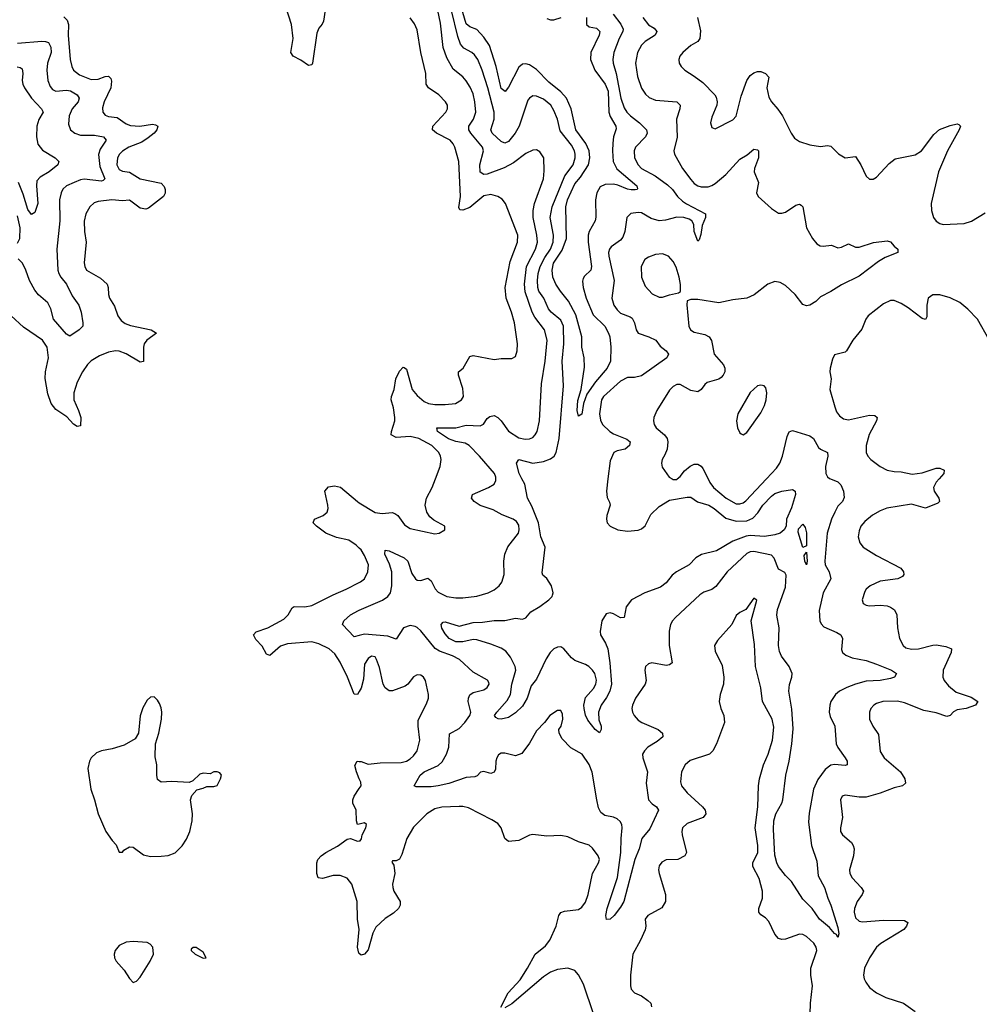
# Model space of a CAD drawing. Header units: inches. Extents: x 1954678 to 2060271, y 904822 to 1016299.
# Tile 39 of 256: x 1968063 to 1973536, y 937004 to 942618. Entities that reach past the tile are written whole.
import ezdxf

# ---------------------------------------------------------------- set-up
doc = ezdxf.new("R2010")
doc.units = ezdxf.units.IN
doc.header["$MEASUREMENT"] = 0
for name, color, linetype in [('B9963', 7, 'Continuous'), ('B9964', 7, 'Continuous'), ('B9973', 7, 'Continuous'), ('B9974', 7, 'Continuous')]:
    doc.layers.add(name, color=color, linetype=linetype)

msp = doc.modelspace()

# ---------------------------------------------------------------- linework, layer by layer
at = {"layer": 'B9963', "color": 5}
for points, elevation in [([(1970000, 939604.2), (1969981.6, 939621.6), (1969941.1, 939650), (1969870, 939665.8), (1969810, 939689.9), (1969755.4, 939730), (1969736.9, 939750), (1969744.5, 939770), (1969794, 939790), (1969816.9, 939810), (1969822, 939830), (1969820.7, 939850), (1969803, 939930), (1969825.1, 939954.9), (1969859.3, 939959.3), (1969893.3, 939953.3), (1969990.2, 939870), (1970000, 939863.9)], 580), ([(1970000, 938787.6), (1969990, 938769.7), (1969970, 938771.6), (1969933.6, 938870), (1969890, 938954), (1969861.3, 939001.3), (1969827.2, 939030), (1969770, 939058.4), (1969730, 939071), (1969590, 939059.4), (1969550, 939045.7), (1969490, 938993.3), (1969470, 938999.5), (1969446.5, 939046.5), (1969410, 939083), (1969396.9, 939110), (1969412.3, 939127.7), (1969478, 939150), (1969570, 939200.7), (1969595, 939225), (1969616.4, 939263.6), (1969628, 939272), (1969690, 939269.4), (1969730, 939277.1), (1969850, 939338.2), (1969924.2, 939370), (1970000, 939409.7)], 580), ([(1970000, 939106.4), (1969970, 939099.3), (1969905.1, 939170), (1969911.1, 939190), (1969950, 939224.4), (1969995.1, 939250), (1970000, 939252.1)], 560), ([(1970000, 938290.5), (1969983.8, 938330), (1969975.1, 938364.9), (1969987, 938390), (1970000, 938389.3)], 580), ([(1970000, 938032), (1969989.7, 938029.8), (1969983.9, 938050), (1969982.2, 938110), (1969963.6, 938150), (1969963.5, 938170), (1969971.1, 938190), (1970000, 938234.9)], 580), ([(1970000, 937293), (1969996.4, 937296.4), (1969990.5, 937330), (1969998.8, 937430), (1969990.5, 937490), (1969987.4, 937590), (1969958.3, 937690), (1969930, 937723.4), (1969890, 937737.8), (1969850, 937739), (1969790, 937721.6), (1969765.8, 937725.8), (1969757.2, 937750), (1969757.2, 937810), (1969763.7, 937830), (1969782.9, 937850), (1969809.6, 937870), (1969874.8, 937905.2), (1969930, 937945.7), (1969950, 937948.6), (1969990, 937934), (1970000, 937935.3)], 580)]:
    msp.add_lwpolyline(points, dxfattribs=dict(at, elevation=elevation))
at = {"layer": 'B9963', "color": 5, "elevation": 620}
for points in [[(1968830, 938758), (1968810, 938755.3), (1968790, 938739), (1968765.1, 938694.9), (1968750, 938648), (1968741.6, 938550), (1968722.3, 938517.7), (1968658.6, 938481.4), (1968590, 938461.1), (1968530, 938449.7), (1968501.4, 938438.6), (1968470, 938409.3), (1968461.1, 938390), (1968452, 938348), (1968469.1, 938230), (1968490.2, 938170.2), (1968510.3, 938090.3), (1968554.9, 937990), (1968590, 937938.8), (1968613.7, 937913.7), (1968630, 937872), (1968650, 937872), (1968657.2, 937882.8), (1968690, 937902.8), (1968710, 937900.7), (1968770, 937856.4), (1968810, 937846.7), (1968870, 937848.2), (1968910, 937852.4), (1968950, 937868.4), (1968990, 937908), (1969014.1, 937945.9), (1969034.2, 937990), (1969047.2, 938050), (1969048.3, 938090), (1969037, 938170), (1969045.1, 938194.9), (1969073.6, 938226.4), (1969110, 938236), (1969130, 938246.8), (1969170, 938246.8), (1969190, 938251.3), (1969209.2, 938290), (1969213.2, 938310), (1969204, 938324), (1969190, 938329), (1969170, 938328.7), (1969150, 938319), (1969110, 938322), (1969090, 938315.3), (1969050, 938278), (1969030, 938268.7), (1968930, 938274.3), (1968870, 938269.7), (1968850, 938285.2), (1968844.7, 938310), (1968844.7, 938370), (1968835.8, 938415.8), (1968838.3, 938490), (1968856.8, 938550), (1968872.1, 938630), (1968874.3, 938670), (1968870, 938695.3), (1968859.7, 938719.7), (1968850, 938738)], [(1968710, 937362.9), (1968670, 937358.4), (1968630, 937339.3), (1968607.7, 937310), (1968602, 937290), (1968603, 937270), (1968613, 937250), (1968659.4, 937199.4), (1968690, 937150.7), (1968710, 937128.4), (1968730, 937135.5), (1968750, 937159.1), (1968807.3, 937250), (1968826.6, 937290), (1968822.7, 937330), (1968807.5, 937347.5), (1968790, 937357)], [(1969070, 937328), (1969052.7, 937327.3), (1969042, 937318), (1969042, 937310), (1969064.7, 937290), (1969110, 937266.8), (1969126, 937270), (1969110, 937302)]]:
    msp.add_lwpolyline(points, close=True, dxfattribs=at)
at = {"layer": 'B9964', "color": 5}
for points, elevation in [([(1969810.2, 942710), (1969795.8, 942610), (1969788.8, 942591.2), (1969770, 942569.3), (1969758.7, 942541.3), (1969733.8, 942370), (1969730, 942359.3), (1969710, 942355.6), (1969667.4, 942387.4), (1969623.7, 942410), (1969609.7, 942429.7), (1969622.8, 942510), (1969614.2, 942590), (1969581.3, 942690)], 580), ([(1968314.4, 942634.4), (1968334.7, 942614.7), (1968342.2, 942590), (1968340.1, 942530), (1968350.1, 942390), (1968359.8, 942350), (1968370.2, 942330), (1968403.7, 942303.7), (1968470, 942277), (1968510, 942279.2), (1968550, 942293.4), (1968570, 942295.2), (1968583, 942283), (1968587.3, 942267.3), (1968582.6, 942230), (1968544.6, 942150), (1968534.7, 942114.7), (1968536.9, 942090), (1968550, 942073.1), (1968570, 942065), (1968619.4, 942059.4), (1968670, 942023.1), (1968695.2, 942015.2), (1968749, 942011), (1968821.5, 942021.5), (1968838.1, 942018.1), (1968850.3, 942010), (1968845.5, 941990), (1968829.2, 941970), (1968796.8, 941943.3), (1968759.8, 941920.2), (1968684.9, 941890), (1968650, 941868.1), (1968631.9, 941850), (1968621.2, 941830), (1968616.6, 941790), (1968630, 941763.6), (1968650, 941754.7), (1968690, 941748.1), (1968750.2, 941710.2), (1968870, 941684.9), (1968887.1, 941667.1), (1968893.1, 941650), (1968892, 941628), (1968883.8, 941610), (1968797.5, 941542.5), (1968782.3, 941537.7), (1968750, 941543.7), (1968690, 941589.2), (1968650, 941584), (1968588.6, 941591.4), (1968510, 941581.8), (1968487.3, 941572.7), (1968464, 941550), (1968441.2, 941510), (1968431.1, 941468.9), (1968433.4, 941410), (1968441.9, 941350), (1968431.1, 941231.1), (1968434.9, 941210), (1968444.9, 941190), (1968523.6, 941143.5), (1968561.6, 941110), (1968568.4, 941090), (1968570.2, 941050), (1968575.8, 941030), (1968603.4, 940983.4), (1968622.6, 940930), (1968641.8, 940901.8), (1968665.4, 940885.4), (1968695, 940875), (1968813.4, 940850), (1968843, 940830), (1968788.7, 940791.3), (1968773.8, 940770), (1968769.3, 940750), (1968770, 940669.5), (1968750, 940666), (1968670, 940713.4), (1968630, 940727.9), (1968610, 940728.8), (1968570, 940722.4), (1968518.2, 940701.8), (1968470, 940672.6), (1968450, 940651.3), (1968421.5, 940610), (1968390, 940551.8), (1968371.1, 940490), (1968371.1, 940450), (1968399.4, 940390), (1968411, 940349), (1968410, 940302), (1968390, 940297.6), (1968370, 940312.3), (1968332.5, 940352.5), (1968270, 940395.4), (1968242.4, 940430), (1968224.3, 940484.3), (1968208.7, 940571.3), (1968209.4, 940610.6), (1968228.2, 940690), (1968219.8, 940750), (1968192.6, 940790), (1968085.2, 940865.2), (1968015.3, 940930)], 580), ([(1968050, 942483), (1968190, 942494.6), (1968210, 942494), (1968227.3, 942487.3), (1968240.8, 942460.8), (1968242.2, 942430), (1968221.9, 942370), (1968217.4, 942330), (1968224.4, 942270), (1968236.4, 942236.4), (1968250, 942219.1), (1968270, 942211), (1968330, 942216.4), (1968352.4, 942212.4), (1968390.1, 942190), (1968401.9, 942170), (1968395.9, 942150), (1968362, 942110), (1968345.8, 942070), (1968341.3, 942021.3), (1968352, 941990), (1968377.1, 941970), (1968410, 941959.8), (1968490, 941960.1), (1968541.6, 941950), (1968556.1, 941930), (1968521.2, 941878.8), (1968511.8, 941848.2), (1968521.1, 941781.1), (1968548.1, 941710), (1968539.8, 941700.2), (1968530, 941696.8), (1968430, 941707.5), (1968410, 941704.5), (1968373.1, 941690), (1968330.3, 941670), (1968309, 941651), (1968299, 941630), (1968289.4, 941590), (1968291.8, 941470), (1968275.8, 941310), (1968280.7, 941190), (1968285.5, 941170), (1968297, 941150), (1968330.1, 941110), (1968362.8, 941042.8), (1968400.3, 940990), (1968413.8, 940950), (1968424, 940890), (1968422.6, 940870), (1968402, 940850), (1968350, 940813.3), (1968330, 940824.2), (1968256.1, 940910), (1968240.2, 940970), (1968222.8, 941002.8), (1968170, 941048.2), (1968150, 941075.3), (1968119.5, 941130), (1968098.7, 941190), (1968078.4, 941230), (1968053.9, 941253.9)], 560), ([(1968048.6, 942348.6), (1968065.5, 942345.5), (1968076.8, 942336.8), (1968081.8, 942310), (1968078.2, 942270), (1968080.9, 942250), (1968090.1, 942230), (1968130.1, 942170), (1968188.2, 942110), (1968196.1, 942090), (1968172.1, 942047.9), (1968160.1, 942010), (1968159.5, 941950), (1968167.3, 941907.3), (1968193.2, 941873.1), (1968264.9, 941830), (1968286, 941810), (1968281.6, 941790), (1968231.4, 941750), (1968179.4, 941720.6), (1968161.4, 941698.6), (1968158.2, 941670), (1968166.9, 941570), (1968150, 941518), (1968130, 941507.3), (1968110, 941534.7), (1968083, 941623), (1968056.7, 941690)], 540), ([(1968050, 941343.2), (1968063.2, 941370), (1968066.7, 941430), (1968050, 941499.3)], 560)]:
    msp.add_lwpolyline(points, dxfattribs=dict(at, elevation=elevation))
at = {"layer": 'B9973', "color": 5}
for points, elevation in [([(1972686.8, 940000), (1972730, 939982.2), (1972745.3, 939965.3), (1972761.1, 939930), (1972765.7, 939894.3), (1972755, 939870), (1972730, 939843.5), (1972711.5, 939810), (1972693.5, 939770), (1972667.4, 939690), (1972654.1, 939530), (1972656.6, 939510), (1972679.4, 939470), (1972689.4, 939430), (1972644.7, 939350), (1972623.4, 939250), (1972626, 939190), (1972633.9, 939173.9), (1972650, 939156.9), (1972724.3, 939124.3), (1972746.7, 939110), (1972754.9, 939090), (1972750, 939026.8), (1972755.6, 939010), (1972774.3, 938994.3), (1972810, 938980.2), (1972890, 938963.7), (1972950, 938944), (1973034.3, 938910), (1973063.7, 938890), (1973053, 938870), (1973030, 938862), (1972971, 938850), (1972890, 938846.1), (1972830.1, 938829.9), (1972780.3, 938810), (1972738.9, 938790), (1972715.8, 938770), (1972690, 938731.2), (1972682.8, 938710), (1972678.8, 938670), (1972684.9, 938644.9), (1972712.7, 938590), (1972719.4, 938490), (1972728.4, 938468.4), (1972771.8, 938410), (1972782.4, 938390), (1972782.8, 938370), (1972770, 938364.7), (1972710.8, 938370.8), (1972690, 938367.8), (1972657, 938343), (1972615.1, 938284.9), (1972591.2, 938230), (1972566.5, 938093.5), (1972562.6, 938042.6), (1972579.2, 937910), (1972610, 937821), (1972617.1, 937737.1), (1972653.1, 937670), (1972672, 937610), (1972690.1, 937570), (1972730, 937442), (1972733.9, 937406.1), (1972730, 937385.2), (1972722.4, 937402.4), (1972710, 937408.2), (1972682.1, 937442.1), (1972623.8, 937490), (1972582.2, 937550), (1972530, 937603.9), (1972464.5, 937704.5), (1972430, 937739), (1972389.9, 937790), (1972380.4, 937810), (1972370, 937854), (1972361.6, 938001.6), (1972363.9, 938050), (1972375, 938090), (1972409.9, 938150), (1972416.3, 938170), (1972431.6, 938310), (1972450.9, 938390), (1972467.6, 938490), (1972474, 938574), (1972466.8, 938686.8), (1972449.9, 938790.1), (1972452.7, 938827.3), (1972467.2, 938870), (1972468.9, 938890), (1972452.4, 938930), (1972408.5, 938988.5), (1972395.9, 939015.9), (1972390.4, 939050.4), (1972395, 939150), (1972382.1, 939222.1), (1972385.8, 939254.2), (1972430, 939381.6), (1972434, 939450), (1972426.6, 939466.6), (1972390, 939484.5), (1972366.9, 939546.9), (1972350, 939564.8), (1972250, 939584.9), (1972230, 939583), (1972210, 939574.7), (1972097.4, 939470), (1972034.1, 939385.9), (1972010.2, 939369.8), (1971965.3, 939354.7), (1971941.2, 939338.8), (1971803.7, 939210), (1971785.3, 939190), (1971774.6, 939170), (1971768.1, 939131.9), (1971766.5, 939050), (1971784.4, 938950), (1971770, 938938.9), (1971750, 938936.4), (1971669, 938951), (1971650, 938945.1), (1971633, 938930), (1971628.7, 938910), (1971635.3, 938850), (1971630.3, 938830), (1971575.6, 938750), (1971558.4, 938710), (1971555, 938690), (1971558.2, 938670), (1971568, 938650), (1971590, 938624.9), (1971610.8, 938610.8), (1971704.9, 938570), (1971728.5, 938550), (1971730.2, 938529.8), (1971698.2, 938501.8), (1971646.3, 938470), (1971625.8, 938450), (1971615.9, 938430), (1971617.1, 938410), (1971643.5, 938330), (1971636, 938264), (1971650, 938170.5), (1971670, 938147.7), (1971695.8, 938130), (1971707, 938110), (1971656, 938004), (1971611.5, 937948.5), (1971596.6, 937890), (1971571.5, 937830), (1971508.7, 937590), (1971490, 937557), (1971454, 937510), (1971430, 937488.7), (1971410, 937488.2), (1971405.6, 937510), (1971412.7, 937550), (1971472.2, 937727.8), (1971491, 937869), (1971492.7, 937950), (1971499.2, 938010), (1971496.3, 938030), (1971486.8, 938046.8), (1971470, 938061.8), (1971450, 938070.5), (1971400, 938080), (1971377, 938097), (1971365, 938125), (1971353.9, 938170), (1971327.7, 938327.7), (1971310, 938372.1), (1971270.5, 938430.5), (1971206.5, 938466.5), (1971157.7, 938517.7), (1971138.9, 938550), (1971137.6, 938570), (1971151.2, 938590), (1971160.7, 938630), (1971158, 938658), (1971150, 938679), (1971130, 938679), (1971086, 938650), (1971056.3, 938610), (1971010, 938563), (1970970, 938493.6), (1970926.4, 938433.6), (1970890, 938420.7), (1970830, 938436.3), (1970810, 938435.2), (1970794.3, 938425.7), (1970783.5, 938410), (1970778.2, 938390), (1970776.2, 938343.8), (1970770, 938327.8), (1970750, 938319.8), (1970710, 938330.9), (1970691.8, 938328.2), (1970672.5, 938307.5), (1970658.5, 938301.5), (1970610, 938297.1), (1970510, 938262.4), (1970450, 938248.9), (1970410, 938243.9), (1970344, 938244), (1970324.2, 938244.2), (1970312.7, 938250), (1970347.2, 938310), (1970369.8, 938330), (1970450, 938365.3), (1970473.3, 938386.7), (1970496.4, 938430), (1970511, 938470), (1970513.6, 938546.4), (1970570, 938576.4), (1970601.9, 938610), (1970630.6, 938650), (1970636.5, 938670), (1970621.5, 938730), (1970622.2, 938750), (1970630, 938768.2), (1970650, 938782.3), (1970710, 938797.1), (1970729.3, 938810), (1970740.9, 938830), (1970738.4, 938838.4), (1970731.4, 938851.4), (1970650, 938898), (1970571.5, 938970), (1970531.6, 938990), (1970456.9, 939016.9), (1970432.1, 939032.1), (1970350, 939132.4), (1970330, 939153.2), (1970318.2, 939158.2), (1970290, 939163), (1970252.9, 939150), (1970210, 939086), (1970162.3, 939102.3), (1970030, 939113.5), (1970000, 939106.4)], 560), ([(1970000, 939252.1), (1970131.8, 939308.2), (1970163.1, 939330), (1970177.4, 939350), (1970186.3, 939390), (1970184.7, 939470), (1970172.9, 939512.9), (1970146.5, 939570), (1970147.4, 939592.6), (1970170, 939590.2), (1970255.3, 939550), (1970276.5, 939530), (1970299.8, 939459.8), (1970320.9, 939430), (1970330, 939422.8), (1970350, 939420.2), (1970390, 939432.7), (1970410, 939418.3), (1970433.3, 939373.3), (1970450, 939354.7), (1970499.1, 939330), (1970550, 939322), (1970590, 939321.4), (1970670, 939331), (1970735.6, 939350), (1970770, 939367.6), (1970797.4, 939390), (1970812.8, 939410), (1970825.3, 939454.7), (1970824.1, 939530), (1970829.4, 939570.6), (1970847.8, 939612.2), (1970907.6, 939690), (1970912.2, 939710), (1970910, 939735.1), (1970896.9, 939756.9), (1970878.4, 939770), (1970814, 939794), (1970763.2, 939823.2), (1970690, 939848.5), (1970655.3, 939870), (1970640.3, 939890), (1970645.1, 939910), (1970737.4, 939950), (1970768.5, 939970), (1970778.2, 939990), (1970778.4, 940000)], 560), ([(1970000, 939863.9), (1970090, 939807.8), (1970130, 939803), (1970187.7, 939807.7), (1970203.1, 939803.1), (1970220.3, 939790), (1970257.5, 939737.5), (1970290, 939716.5), (1970430, 939685.7), (1970455.3, 939690), (1970488.7, 939710), (1970488.7, 939730), (1970424.1, 939764.1), (1970402.5, 939782.5), (1970385.1, 939810), (1970375.7, 939850), (1970383.4, 939890), (1970415, 939950), (1970434.4, 940000)], 580), ([(1971418.3, 940000), (1971410.3, 939930), (1971414, 939894), (1971427.2, 939867.2), (1971430.2, 939850.2), (1971411.9, 939790), (1971409.3, 939770), (1971412.9, 939750), (1971430.4, 939730), (1971474.8, 939710), (1971530, 939701.7), (1971590, 939708), (1971610, 939715.2), (1971630, 939731.2), (1971662.7, 939797.3), (1971710, 939842.9), (1971770, 939877.9), (1971870, 939896), (1971890, 939895.5), (1971929.4, 939869.4), (1971992.6, 939850), (1972024.7, 939830), (1972090, 939776.3), (1972150, 939757.9), (1972210, 939760.7), (1972244.6, 939775.4), (1972273.3, 939806.7), (1972302.3, 939850), (1972350, 939900.4), (1972370, 939916.5), (1972409.6, 939930), (1972470, 939938.6), (1972486, 939930), (1972488.3, 939910), (1972465.7, 939834.3), (1972436.9, 939770), (1972434.3, 939730), (1972422.6, 939710), (1972400.3, 939690), (1972370, 939679.9), (1972310, 939671.9), (1972230, 939676.9), (1972206, 939674), (1972130, 939645.1), (1972036.9, 939590), (1971952, 939568), (1971920.2, 939550), (1971880.9, 939510), (1971809.1, 939470), (1971785.2, 939450), (1971750, 939406.9), (1971718, 939382), (1971628.7, 939350), (1971552.2, 939310), (1971522.7, 939270), (1971510, 939209.4), (1971490, 939208.3), (1971450, 939231.1), (1971430, 939236.9), (1971408.8, 939230), (1971384.1, 939190), (1971372.8, 939130), (1971375.4, 939110), (1971403.7, 939063.7), (1971417.6, 939030), (1971429.1, 938950), (1971438.4, 938830), (1971429.3, 938790), (1971410, 938753.3), (1971378.5, 938710), (1971363.6, 938670), (1971365.4, 938625.4), (1971378.9, 938590), (1971379.5, 938570), (1971370, 938552.7), (1971344.7, 938570), (1971304, 938624), (1971290, 938652), (1971281.6, 938690), (1971281, 938710), (1971290, 938753.2), (1971334.8, 938805.2), (1971348.8, 938830), (1971352.3, 938852.3), (1971342.3, 938890), (1971329.9, 938910), (1971309.5, 938929.5), (1971290, 938941.3), (1971230, 938964.1), (1971210, 938978.7), (1971165.7, 939030), (1971150, 939041.2), (1971130, 939040.2), (1971110, 939031.3), (1971087.8, 939010), (1971065.8, 938974.2), (1971010, 938858.3), (1970980.1, 938819.9), (1970956.8, 938750), (1970930, 938703.5), (1970890, 938665.4), (1970850, 938638.7), (1970810, 938629.8), (1970791.1, 938631.1), (1970778.9, 938638.9), (1970771.5, 938650), (1970784.2, 938670), (1970844, 938736), (1970862.4, 938770), (1970870.5, 938830), (1970892.7, 938910), (1970889.3, 938930), (1970862.8, 938982.8), (1970836.5, 939016.5), (1970810, 939033.6), (1970750, 939057.7), (1970670, 939081.2), (1970650, 939083.7), (1970590, 939069.9), (1970550, 939070.9), (1970513.3, 939090), (1970490, 939116.2), (1970470, 939149.2), (1970466.6, 939170), (1970478, 939182), (1970490, 939185.5), (1970570, 939160.8), (1970650, 939180.9), (1970702.5, 939182.5), (1970770, 939192.6), (1970830, 939191.7), (1970890, 939204.8), (1970930, 939199.7), (1970950, 939207.6), (1970978.7, 939241.3), (1971030, 939271.6), (1971080.3, 939310), (1971100.3, 939330), (1971102.5, 939337.5), (1971105.8, 939350), (1971095.9, 939390), (1971070, 939431.5), (1971047, 939450), (1971043.1, 939463.1), (1971060.2, 939610), (1971035.8, 939670), (1971022.9, 939750), (1970984.5, 939844.5), (1970958.9, 939890), (1970944.1, 939970), (1970927.6, 940000)], 540), ([(1971784.5, 940000), (1971790, 939996.9), (1971810, 939996.9), (1971813.7, 940000)], 560), ([(1971989.1, 940000), (1971999.4, 939979.4), (1972019.6, 939950), (1972091.3, 939890), (1972150, 939857.3), (1972170, 939856.8), (1972190, 939863.5), (1972205.2, 939874.8), (1972322.1, 940000)], 560), ([(1973306.6, 940000), (1973290, 939980.9), (1973275, 939950), (1973279.3, 939930), (1973305.8, 939890), (1973308.5, 939870), (1973298.9, 939861.1), (1973230, 939833.3), (1973150, 939856.2), (1973007.7, 939832.3), (1972970, 939818), (1972926.6, 939793.4), (1972882.9, 939757.1), (1972860.9, 939730), (1972850, 939704), (1972845.5, 939670), (1972855.3, 939635.3), (1972873.7, 939610), (1972950, 939562), (1973088.4, 939490), (1973104.4, 939470), (1973105.5, 939454.5), (1973097.3, 939442.7), (1973071, 939430), (1972970, 939416.3), (1972914, 939390), (1972890.5, 939370), (1972882.8, 939357.3), (1972868.4, 939310), (1972874, 939290), (1972890, 939279.3), (1972910, 939275.3), (1972970, 939279.6), (1973010, 939275.2), (1973030, 939268.9), (1973053.1, 939253.1), (1973065.5, 939225.5), (1973070.3, 939150), (1973081.7, 939090), (1973101.3, 939050), (1973116.7, 939036.7), (1973148.4, 939028.4), (1973190, 939030.2), (1973270, 939052.3), (1973290, 939053.4), (1973344.7, 939044.7), (1973373.1, 939033.1), (1973376.4, 939030), (1973374.6, 939010), (1973329.1, 938910), (1973328, 938870), (1973336.1, 938850), (1973360.5, 938820.5), (1973404.2, 938784.2), (1973490, 938755), (1973528.4, 938730), (1973514, 938710), (1973460.5, 938690), (1973410, 938682.5), (1973388.7, 938671.3), (1973370, 938650.9), (1973350, 938645.3), (1973290, 938666.4), (1973219.9, 938679.9), (1973110, 938722), (1973070, 938732.6), (1972986, 938730), (1972950, 938719.8), (1972934.9, 938710), (1972918, 938690), (1972910.2, 938670), (1972910.2, 938630.2), (1972929, 938590), (1972961.5, 938541.5), (1972970, 938445.5), (1972992.9, 938410), (1973085.8, 938330), (1973110.3, 938290), (1973114.4, 938265.6), (1973098, 938250), (1973050, 938238.5), (1972970, 938207), (1972890, 938185.8), (1972850, 938185.1), (1972770, 938197.4), (1972754, 938190), (1972744.9, 938170), (1972755.8, 938070), (1972743.7, 938010), (1972743.7, 937990), (1972754.9, 937970), (1972807, 937927), (1972817.4, 937910), (1972822, 937890), (1972818, 937850), (1972796.5, 937770), (1972798.3, 937750), (1972810, 937726), (1972863, 937670), (1972875.5, 937650), (1972868.4, 937630), (1972839.6, 937590), (1972823.2, 937550), (1972821.3, 937530), (1972830, 937496.3), (1972850, 937479), (1972870, 937474.4), (1972990, 937483.8), (1973110, 937481.1), (1973128, 937470), (1973121.5, 937450), (1973104.9, 937430), (1972974.6, 937350), (1972949.2, 937330), (1972910, 937269.6), (1972882, 937210), (1972875.3, 937170), (1972879, 937150), (1972887.9, 937130), (1972910, 937100.3), (1972950, 937069.1), (1973003.6, 937043.6), (1973104.4, 937010), (1973170, 936963.1)], 580), ([(1970000, 939409.7), (1970006.8, 939413.2), (1970030, 939430.5), (1970048.7, 939470), (1970052.3, 939510), (1970030, 939562.6), (1970010, 939594.8), (1970000, 939604.2)], 580), ([(1972572.2, 936947.8), (1972573.6, 937010), (1972584.1, 937110), (1972575.4, 937170), (1972575.8, 937210), (1972609, 937310), (1972606, 937330), (1972592.9, 937352.9), (1972550, 937389.8), (1972530, 937401.2), (1972510, 937404.1), (1972430, 937375.9), (1972410, 937373.5), (1972390, 937378.7), (1972370, 937404), (1972336.4, 937476.4), (1972317.2, 937497.2), (1972290, 937514.7), (1972278.5, 937530), (1972278.5, 937550), (1972298.6, 937610), (1972299.2, 937650), (1972281.2, 937721.2), (1972244.7, 937790), (1972244.7, 937810), (1972272.4, 937870), (1972271.9, 937910), (1972258.1, 938010), (1972273.6, 938130), (1972276.1, 938250), (1972282.4, 938290), (1972305.1, 938370), (1972331.5, 938430), (1972357.3, 938510), (1972364.7, 938584.7), (1972354, 938630), (1972300.4, 938730), (1972290, 938809), (1972258.7, 938930), (1972254.5, 939054.5), (1972234, 939190), (1972268, 939308), (1972250, 939319), (1972204.2, 939255.8), (1972170, 939237.4), (1972150, 939220.7), (1972125.3, 939170), (1972042, 939078), (1972025.5, 939050), (1972030, 939018), (1972070, 938936), (1972079.6, 938870), (1972076.9, 938830), (1972057.4, 938770), (1972053.1, 938730), (1972061.7, 938690), (1972078, 938650), (1972082.6, 938610), (1972038, 938490), (1972016.5, 938450), (1971996.4, 938430), (1971886.2, 938393.8), (1971858, 938370), (1971836.9, 938330), (1971831.7, 938271.7), (1971837.4, 938250), (1971870.3, 938210), (1971958, 938130), (1971972.5, 938110), (1971975.6, 938090), (1971960.4, 938070), (1971870, 938035.1), (1971844, 938010), (1971838.5, 937990), (1971840.7, 937970), (1971866, 937870), (1971857, 937850), (1971816, 937830), (1971750, 937827.4), (1971725, 937815), (1971710, 937794.5), (1971706.2, 937770), (1971709.3, 937749.3), (1971745.8, 937630), (1971746.5, 937590), (1971725.6, 937554.4), (1971646.4, 937510), (1971630.3, 937490), (1971633.2, 937450), (1971630, 937429.5), (1971604.2, 937370), (1971559.8, 937290), (1971546.6, 937170), (1971546.8, 937110), (1971551.2, 937091.2), (1971570, 937070.3), (1971610, 937052.6), (1971646.4, 937026.4), (1971662.3, 937010), (1971666, 936990)], 580), ([(1970000, 938389.3), (1970010, 938388.8), (1970050, 938373.6), (1970119.3, 938380.7), (1970238.1, 938381.9), (1970270, 938391.2), (1970290, 938403.2), (1970310, 938420.2), (1970330, 938448.7), (1970345.5, 938510), (1970334.8, 938590), (1970336.2, 938623.8), (1970383.1, 938716.9), (1970393.7, 938750), (1970394.5, 938770), (1970378, 938850), (1970366.6, 938870), (1970350, 938879.7), (1970330, 938882.4), (1970310, 938872), (1970277, 938830), (1970261.2, 938818.8), (1970190, 938791.6), (1970170, 938790.8), (1970147.7, 938807.7), (1970137, 938830), (1970114.7, 938925.2), (1970098.9, 938970), (1970090, 938984.5), (1970070, 938989.6), (1970050, 938975.1), (1970030, 938942.7), (1970023, 938857), (1970010, 938805.6), (1970000, 938787.6)], 580), ([(1970000, 938234.9), (1970009.7, 938250), (1970008.4, 938270), (1970000, 938290.5)], 580), ([(1970807, 936987), (1970849.9, 937070.1), (1970916.9, 937143.1), (1970959.9, 937210), (1971003.4, 937290), (1971061.7, 937338.3), (1971086, 937370), (1971122.4, 937450), (1971138, 937510), (1971150, 937528), (1971170, 937534.9), (1971250, 937544.9), (1971270, 937558.7), (1971290, 937586), (1971304.8, 937630), (1971330.7, 937749.3), (1971364.2, 937810), (1971369.6, 937830), (1971362, 937850), (1971330, 937894.5), (1971310, 937911.2), (1971249.8, 937929.8), (1971190, 937958.4), (1971150, 937967), (1971070, 937962.7), (1970990, 937972), (1970970, 937967.8), (1970910, 937938.9), (1970850, 937931.6), (1970830, 937949.4), (1970809.3, 938009.3), (1970790, 938034.2), (1970756.2, 938056.2), (1970623.4, 938123.4), (1970590, 938132.4), (1970570, 938132.4), (1970470, 938128), (1970430, 938118.5), (1970384.4, 938090), (1970310, 938013.3), (1970270.2, 937950), (1970242.7, 937857.3), (1970230, 937832), (1970210, 937822), (1970190, 937822), (1970186.4, 937813.6), (1970196.5, 937796.5), (1970203.4, 937750), (1970190.1, 937690), (1970190.7, 937670), (1970196.4, 937650), (1970233.2, 937590), (1970232.7, 937570), (1970223.4, 937550), (1970195.6, 937524.4), (1970147.3, 937492.7), (1970095.2, 937444.8), (1970076.8, 937410), (1970050, 937315.4), (1970030.5, 937289.5), (1970010, 937283.5), (1970000, 937293)], 580), ([(1970000, 937935.3), (1970004.2, 937935.8), (1970012.8, 937947.2), (1970016.4, 937970), (1970036.4, 938010), (1970040.9, 938030), (1970030, 938038.4), (1970000, 938032)], 580), ([(1971335.4, 936950), (1971279.1, 937119.1), (1971250, 937173.1), (1971230, 937197.1), (1971190, 937210.6), (1971130, 937202.4), (1971090, 937187.6), (1971050, 937160.2), (1970870, 937007), (1970830, 936983.1)], 580)]:
    msp.add_lwpolyline(points, dxfattribs=dict(at, elevation=elevation))
at = {"layer": 'B9973', "color": 5, "elevation": 540}
for points in [[(1972530, 939608), (1972503.5, 939696.5), (1972505.6, 939714.4), (1972530, 939740.7), (1972542.4, 939722.4), (1972550, 939691.3), (1972551, 939630), (1972550, 939618)], [(1972550, 939509), (1972540.7, 939530), (1972536.4, 939563.6), (1972550, 939582), (1972553.4, 939530)]]:
    msp.add_lwpolyline(points, close=True, dxfattribs=at)
at = {"layer": 'B9974', "color": 5}
for points, elevation in [([(1970778.4, 940000), (1970778.5, 940010), (1970770.6, 940030), (1970686.1, 940130), (1970626.5, 940190), (1970604.1, 940204.1), (1970550, 940212.2), (1970508.1, 940228.1), (1970446.6, 940270), (1970442.7, 940290), (1970550, 940290.6), (1970610, 940306.3), (1970690, 940302.3), (1970708, 940312), (1970730, 940343.8), (1970744.4, 940355.6), (1970770, 940360.3), (1970790, 940350.3), (1970810, 940330.3), (1970850.8, 940270.8), (1970910, 940234.4), (1970945.3, 940225.3), (1970970, 940227.5), (1970990, 940236.1), (1971003.9, 940250), (1971014.5, 940270), (1971028, 940330), (1971039.3, 940540.8), (1971059.9, 940670), (1971070.5, 940790.5), (1971055.4, 940850), (1971001.7, 940921.7), (1970986.1, 940950), (1970946.1, 941066.1), (1970941.3, 941110), (1970954.3, 941210), (1971005.6, 941310), (1971015.4, 941350), (1971012.8, 941390), (1970992.4, 941490), (1970991, 941530), (1970998.5, 941570), (1971050.5, 941710), (1971055.2, 941755.2), (1971052, 941830), (1971030, 941864.7), (1971010, 941875.1), (1970990, 941874.5), (1970950, 941854.8), (1970878.7, 941801.3), (1970826.4, 941773.6), (1970730, 941736.2), (1970710, 941734.9), (1970688.9, 941748.9), (1970686.6, 941790), (1970707.4, 941870), (1970702.4, 941890), (1970635.3, 941970), (1970624.7, 941990), (1970624.7, 942010), (1970652, 942050), (1970663.9, 942090), (1970659, 942150), (1970650, 942194.7), (1970633.2, 942233.2), (1970610, 942269.8), (1970591, 942291), (1970536.1, 942336.1), (1970499.5, 942399.5), (1970478.3, 942458.3), (1970463.1, 942596.9), (1970447.4, 942670)], 560), ([(1970927.6, 940000), (1970911.1, 940030), (1970896.8, 940090), (1970910, 940110.1), (1970990, 940089.4), (1971050, 940099.4), (1971090, 940114.3), (1971110.8, 940130), (1971122.3, 940150), (1971140.6, 940230), (1971163.8, 940530), (1971157.4, 940670), (1971166.8, 940770), (1971164.8, 940870), (1971150, 940905), (1971093.7, 940950), (1971079.6, 940970), (1971051.5, 941030), (1971024.5, 941070), (1971017.8, 941090), (1971016.4, 941130), (1971019.6, 941170), (1971031.8, 941210), (1971058, 941262), (1971090.3, 941310), (1971106.5, 941350), (1971108.2, 941390), (1971088.9, 941490), (1971099.3, 941550), (1971172.5, 941727.5), (1971218.8, 941790), (1971230.4, 941830), (1971230.9, 941850), (1971228.1, 941870), (1971210, 941903.1), (1971144.8, 941984.8), (1971129.9, 942050), (1971110, 942100.5), (1971092.2, 942130), (1971050, 942164.5), (1971010, 942182.3), (1970990, 942182.8), (1970970, 942170.9), (1970961.5, 942158.5), (1970911.5, 942010), (1970888.1, 941970), (1970850, 941923.4), (1970830, 941913.2), (1970810, 941923.2), (1970757.5, 941970), (1970749.2, 941990), (1970769, 942050), (1970768.6, 942090), (1970733.5, 942230), (1970700.4, 942330), (1970675.2, 942390), (1970656.8, 942416.8), (1970642, 942430), (1970595.3, 942455.3), (1970577.5, 942477.5), (1970561.8, 942521.8), (1970526.5, 942670)], 540), ([(1971295.3, 942630), (1971296.5, 942590), (1971310, 942576.5), (1971352.4, 942570), (1971371.8, 942550), (1971367.8, 942530), (1971321, 942430), (1971319.1, 942390), (1971343.3, 942330), (1971403, 942250), (1971419.3, 942210), (1971422.7, 942090), (1971430, 942065.9), (1971463.9, 942010), (1971465.5, 941994.6), (1971450.1, 941950), (1971446, 941914), (1971443.1, 941870), (1971448.7, 941808.7), (1971467.8, 941767.8), (1971583.1, 941670), (1971586, 941654), (1971584.7, 941650), (1971572.6, 941647.4), (1971550, 941647), (1971530, 941650.9), (1971475, 941675), (1971450, 941679.3), (1971402.7, 941677.3), (1971374.4, 941665.6), (1971355, 941630), (1971346.5, 941590), (1971349.2, 941490.8), (1971345.8, 941470), (1971310.7, 941409.3), (1971305.1, 941390), (1971304.5, 941350), (1971324.7, 941210), (1971319.6, 941190), (1971284.3, 941155.7), (1971277.5, 941142.5), (1971273.7, 941126.3), (1971277.3, 941090), (1971294, 941030), (1971334.5, 940934.5), (1971401.1, 940870), (1971422, 940830), (1971428.4, 940810), (1971435.3, 940750), (1971432.4, 940670), (1971413, 940630), (1971346.9, 940553.1), (1971297.8, 940482.2), (1971278.7, 940430), (1971270, 940369.4), (1971250, 940357), (1971242.3, 940390), (1971245.7, 940445.7), (1971264.6, 940510), (1971283.9, 940636.1), (1971282.4, 940690), (1971269.7, 940749.7), (1971268.3, 940810), (1971234.3, 940934.3), (1971193.3, 941013.3), (1971146.6, 941070), (1971121, 941110), (1971104.6, 941150), (1971100.6, 941190), (1971106.8, 941230), (1971157, 941303), (1971181.7, 941370), (1971177.5, 941550), (1971186.7, 941590), (1971230, 941681.6), (1971260.7, 941719.3), (1971306.4, 941790), (1971315.3, 941830), (1971311, 941870), (1971291.5, 941911.5), (1971234.6, 941990), (1971208.6, 942108.6), (1971181.4, 942170), (1971150, 942207), (1971080.6, 942260.6), (1971010, 942334.4), (1970970, 942359.5), (1970950, 942365.5), (1970930, 942364.5), (1970910, 942347.1), (1970850, 942232.4), (1970832.1, 942207.9), (1970810, 942224.8), (1970779.7, 942350), (1970741.8, 942470), (1970710, 942517), (1970670, 942561), (1970630, 942577.6), (1970610, 942594.8), (1970581.6, 942690)], 520), ([(1970434.4, 940000), (1970461.5, 940070), (1970466.9, 940110), (1970463.5, 940130), (1970453.7, 940150), (1970413.8, 940190), (1970339.6, 940230), (1970290, 940240.9), (1970210, 940236.4), (1970182.4, 940250), (1970183.5, 940270), (1970202.5, 940330), (1970202.9, 940350), (1970195.4, 940404.6), (1970182.5, 940450), (1970183.4, 940470), (1970198.5, 940510), (1970208, 940570), (1970230, 940613.4), (1970250, 940637), (1970255.4, 940635.4), (1970270, 940624.9), (1970301.3, 940510), (1970330, 940474.2), (1970370, 940441.1), (1970394, 940430), (1970430, 940424.1), (1970490, 940423.8), (1970548.7, 940430), (1970582.9, 940450), (1970593.5, 940470), (1970590, 940514), (1970566.6, 940590), (1970565.6, 940610), (1970593, 940630), (1970630, 940697), (1970650, 940702.7), (1970770, 940680.2), (1970810, 940685.8), (1970870, 940686.4), (1970890, 940697.3), (1970900.4, 940730), (1970901.5, 940770), (1970884.7, 940890), (1970868.4, 940950), (1970838, 941030), (1970831.2, 941090), (1970861.1, 941238.9), (1970901.3, 941350), (1970903.2, 941390), (1970834.5, 941570), (1970814.3, 941594.3), (1970789.8, 941609.8), (1970750, 941620.9), (1970710, 941613.3), (1970630, 941546.5), (1970590, 941532.4), (1970573.8, 941533.8), (1970567.3, 941547.3), (1970576.8, 941610), (1970568.4, 941808.4), (1970544.8, 941890), (1970536.2, 941910), (1970517.8, 941930), (1970440.4, 941970), (1970417.6, 941990), (1970419.3, 942010), (1970493.5, 942090), (1970503.1, 942110), (1970503, 942130), (1970491.6, 942150), (1970453.3, 942190), (1970394.3, 942230), (1970380.4, 942250), (1970378.7, 942310), (1970351.4, 942430), (1970330, 942559.5), (1970314.1, 942594.1), (1970290, 942628.4)], 580), ([(1971070, 942624.1), (1971090, 942616.4), (1971110, 942616.6), (1971150.7, 942629.3)], 520), ([(1971447.1, 942650), (1971491.6, 942591.6), (1971504.1, 942564.1), (1971503.4, 942550), (1971481.5, 942510), (1971451.5, 942430), (1971446.1, 942390), (1971448.1, 942370), (1971464.2, 942310), (1971491.3, 942170), (1971510, 942114.9), (1971526, 942090), (1971545.8, 942070), (1971598.6, 942030), (1971638, 941990), (1971642, 941970), (1971632.1, 941950), (1971575.4, 941890), (1971567, 941870), (1971568.6, 941830), (1971590.2, 941790), (1971608.6, 941770), (1971687.8, 941727.8), (1971757, 941677), (1971785.3, 941650), (1971814.5, 941610), (1971843.7, 941583.7), (1971866.9, 941566.9), (1971974, 941510), (1971974.2, 941490), (1971955.8, 941444.2), (1971947.5, 941392.5), (1971938, 941362), (1971930, 941354), (1971910, 941409.2), (1971907.3, 941450), (1971897.2, 941470), (1971880.8, 941480.8), (1971850, 941489.1), (1971810, 941491.2), (1971746.2, 941473.8), (1971710, 941471.7), (1971663.7, 941483.7), (1971610, 941516.5), (1971590, 941518.7), (1971547.8, 941512.2), (1971526.3, 941490), (1971515.2, 941410), (1971502.8, 941377.2), (1971490, 941361.1), (1971437.3, 941322.7), (1971426.5, 941310), (1971421.2, 941290), (1971423.2, 941270), (1971453.2, 941130), (1971439.4, 941030), (1971451, 940990), (1971470, 940963.2), (1971490, 940945), (1971544.2, 940924.2), (1971555.4, 940915.4), (1971568.7, 940890), (1971578.9, 940850), (1971590.9, 940830.9), (1971650.6, 940810), (1971690.2, 940790.2), (1971716.5, 940756.5), (1971750.4, 940730), (1971763.1, 940710), (1971753.7, 940690), (1971610, 940586.3), (1971570, 940577), (1971530, 940578.3), (1971490, 940557.1), (1971392.2, 940470), (1971380.7, 940450), (1971369.5, 940369.6), (1971375.1, 940335.1), (1971387.8, 940310), (1971429.2, 940270), (1971450, 940256.6), (1971526, 940226), (1971544.9, 940210), (1971541.1, 940190), (1971517.1, 940170), (1971470, 940159.8), (1971452.4, 940150), (1971430, 940102.7), (1971418.3, 940000)], 540), ([(1971616.5, 942630), (1971650, 942589.1), (1971681.6, 942570), (1971697.6, 942550), (1971686.4, 942530), (1971630, 942492.9), (1971610, 942472.1), (1971586.8, 942430), (1971575.5, 942370), (1971586, 942294), (1971610, 942227.4), (1971632.4, 942192.4), (1971653.1, 942173.1), (1971690, 942158.2), (1971810, 942150.2), (1971830, 942130.5), (1971828, 942110), (1971809.3, 942050), (1971812.8, 941947.2), (1971793.1, 941870), (1971797.8, 941850), (1971843.2, 941770), (1971890, 941705.8), (1971910, 941683.9), (1971930, 941670.2), (1971950, 941664.5), (1971990, 941665.4), (1972010, 941672.1), (1972030, 941683.5), (1972090, 941735.2), (1972170, 941821.6), (1972212.6, 941847.4), (1972250, 941880.2), (1972270, 941876.1), (1972276.5, 941870), (1972276.3, 941830), (1972252.9, 941770), (1972251.3, 941750), (1972276, 941690), (1972266, 941630), (1972274.9, 941610), (1972350, 941541.7), (1972390, 941515.2), (1972410, 941513.8), (1972430, 941519.6), (1972490, 941560.3), (1972510, 941566), (1972520.4, 941560.4), (1972530.4, 941550), (1972550.5, 941430.5), (1972584, 941370), (1972610, 941338.8), (1972628.3, 941328.3), (1972645.8, 941325.8), (1972692.7, 941332.7), (1972730, 941317.3), (1972750, 941320.7), (1972790, 941339.1), (1972830, 941320.7), (1972850, 941320.5), (1972932.9, 941347.1), (1973010, 941357), (1973030, 941352), (1973050, 941325.5), (1973070.8, 941310), (1973071.3, 941290), (1972998.9, 941261.1), (1972960.1, 941239.9), (1972850, 941155.8), (1972750, 941106.6), (1972690, 941067.3), (1972630, 941037), (1972603, 941010), (1972570, 940989.6), (1972550, 940985.6), (1972530, 940994), (1972485.1, 941050), (1972430, 941101.7), (1972399.7, 941119.7), (1972370, 941125.6), (1972330, 941109.8), (1972251.3, 941048.7), (1972210, 941029), (1972130, 941019.8), (1972050, 941003), (1971930, 941022.3), (1971890, 941022.4), (1971870, 941014), (1971868.4, 940991.6), (1971880.2, 940870), (1971889.1, 940850), (1971910, 940835.5), (1971970, 940822.4), (1971994.9, 940810), (1972007.7, 940787.7), (1972023.9, 940710), (1972076.9, 940650), (1972085.2, 940630), (1972084.5, 940610), (1972075.6, 940590), (1972063, 940577), (1972050, 940568.1), (1971984.6, 940550), (1971970, 940537.3), (1971950, 940508.5), (1971930, 940496.2), (1971890, 940503.2), (1971830, 940537.4), (1971810, 940536.8), (1971790, 940526), (1971770, 940506.3), (1971696.5, 940390), (1971679.1, 940350), (1971678.2, 940330), (1971681.6, 940310), (1971692.6, 940290), (1971741.3, 940250), (1971755, 940230), (1971759.8, 940210), (1971756.3, 940170), (1971743.3, 940136.7), (1971726.5, 940110), (1971722.6, 940090), (1971726.5, 940066.5), (1971766.4, 940010), (1971784.5, 940000)], 560), ([(1971928.6, 942630), (1971946.2, 942553.8), (1971942.3, 942510), (1971930, 942492.3), (1971890.1, 942469.9), (1971845.3, 942430), (1971828.9, 942410), (1971822.6, 942390), (1971824.9, 942370), (1971835.8, 942350), (1971855.8, 942330), (1971910, 942296.1), (1971958.7, 942258.7), (1972027, 942190), (1972035.3, 942175.3), (1972041.1, 942150), (1972038.7, 942130), (1972010, 942062), (1972002, 942030), (1972010, 942002), (1972030, 941996), (1972130, 942046), (1972150, 942068), (1972178.6, 942181.4), (1972210.6, 942270), (1972230, 942298.8), (1972250, 942314.3), (1972270, 942322.3), (1972290, 942322), (1972316.4, 942310), (1972334.9, 942290), (1972325, 942230), (1972335.9, 942175.9), (1972350, 942148.7), (1972387.6, 942107.6), (1972414.3, 942070), (1972463.1, 941970), (1972482.5, 941942.5), (1972510, 941923.8), (1972570, 941903.8), (1972630, 941895.5), (1972670, 941900.5), (1972690, 941896.3), (1972733.7, 941853.7), (1972770, 941830.5), (1972830, 941837.3), (1972860.4, 941790), (1972890, 941724.7), (1972910, 941707.7), (1972930, 941708.2), (1972950, 941720.5), (1973021.5, 941798.5), (1973055.9, 941824.1), (1973170, 941847.6), (1973206, 941870), (1973277.3, 941962.7), (1973308.5, 941991.5), (1973370, 942015.2), (1973410, 942024.4), (1973419.6, 942019.6), (1973428, 942010), (1973421.7, 941990), (1973355, 941870), (1973302.3, 941750), (1973261.5, 941570), (1973262.8, 941530), (1973274, 941490), (1973290, 941468.2), (1973310, 941455.8), (1973330, 941450.3), (1973450, 941456.2), (1973490.6, 941469.4), (1973570, 941517.3)], 580), ([(1973592.3, 940792.3), (1973525.4, 940910), (1973470, 940967.2), (1973424.6, 941004.6), (1973370, 941031.9), (1973310, 941049), (1973270, 941048.6), (1973245.2, 941030), (1973236.1, 940990), (1973236.7, 940923.3), (1973230, 940908.4), (1973210, 940913.1), (1973130, 940974.5), (1973090, 940999.8), (1973050, 941017.4), (1973030, 941017.4), (1972990, 940998.3), (1972902.3, 940930), (1972889, 940910), (1972866.9, 940853.1), (1972813.7, 940790), (1972778, 940730), (1972770, 940722.9), (1972710, 940707), (1972697.8, 940682.2), (1972685.8, 940630), (1972683.2, 940610), (1972692, 940570), (1972683.9, 940510), (1972711.3, 940410), (1972722.3, 940382.3), (1972738.5, 940358.5), (1972761.4, 940341.4), (1972790, 940335.9), (1972910, 940362.9), (1972940.3, 940360.3), (1972954, 940350), (1972948.9, 940330), (1972908.1, 940251.9), (1972890.2, 940190), (1972890.2, 940150), (1972900.3, 940130), (1972918, 940110), (1972970.4, 940070), (1973010.1, 940050.1), (1973050, 940041.4), (1973090, 940040.6), (1973152.7, 940027.3), (1973210, 940034.8), (1973290, 940060.6), (1973310, 940060.2), (1973335.8, 940050), (1973332.8, 940030), (1973306.6, 940000)], 580), ([(1972322.1, 940000), (1972379, 940061), (1972397.4, 940090), (1972414.2, 940130), (1972439.6, 940240.4), (1972451.3, 940268.7), (1972470, 940274.9), (1972570, 940244.9), (1972590, 940230.4), (1972619, 940179), (1972630, 940169), (1972670.2, 940150.2), (1972672.6, 940130), (1972658.4, 940070), (1972660.2, 940030), (1972670.9, 940010.9), (1972682, 940002), (1972686.8, 940000)], 560), ([(1971813.7, 940000), (1971830, 940013.4), (1971854.2, 940045.8), (1971887.7, 940072.3), (1971910, 940082.6), (1971930, 940083.9), (1971950, 940072.9), (1971959.5, 940059.5), (1971989.1, 940000)], 560)]:
    msp.add_lwpolyline(points, dxfattribs=dict(at, elevation=elevation))
for points, elevation in [([(1971730, 941283.5), (1971690, 941278.2), (1971650, 941263.8), (1971629.1, 941250), (1971607.8, 941210), (1971610.1, 941150), (1971630, 941098), (1971670, 941055.5), (1971710, 941034.9), (1971730, 941035.8), (1971770, 941049.1), (1971819.7, 941060.3), (1971831.5, 941068.5), (1971831.8, 941108.2), (1971823.7, 941150), (1971806.4, 941206.4), (1971790, 941238.4), (1971762.9, 941270)], 560), ([(1972290, 940533.2), (1972270, 940529.3), (1972230, 940492.7), (1972159.1, 940370), (1972150.6, 940330), (1972156, 940290), (1972170, 940262), (1972176.9, 940256.9), (1972190, 940251.3), (1972210, 940264.7), (1972290, 940377.1), (1972310, 940417.3), (1972319.7, 940450), (1972323.6, 940490), (1972318, 940518), (1972309.3, 940529.3)], 580)]:
    msp.add_lwpolyline(points, close=True, dxfattribs=dict(at, elevation=elevation))

doc.saveas('drawing.dxf')
